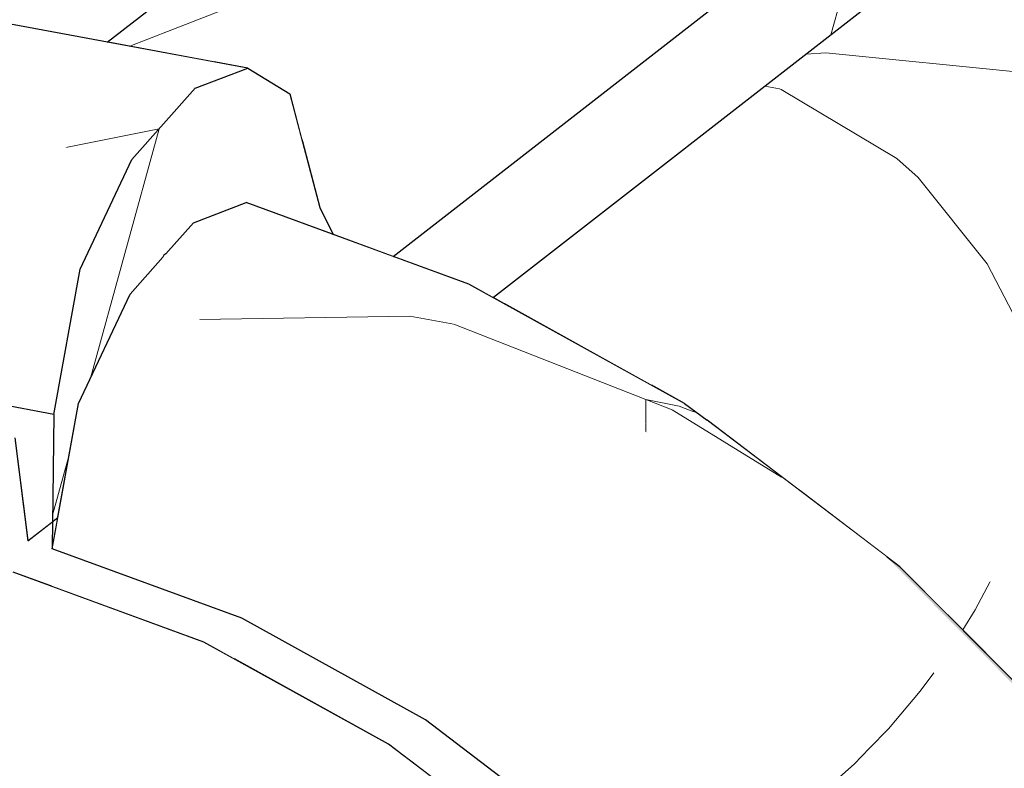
# Model space of a CAD drawing. Header units: millimetres. Extents: x -36478 to 31050, y -14811 to 11827.
# Tile 100 of 217: x -18110 to -18019, y 8001 to 8070. Entities that reach past the tile are written whole.
import ezdxf

# ---------------------------------------------------------------- set-up
doc = ezdxf.new("R2010")
doc.units = ezdxf.units.MM
doc.header["$MEASUREMENT"] = 0
doc.linetypes.add('Wipeout_Contour', pattern=[1000, 0, -1000])
doc.layers.add('Nové_Konstrukce - krov', color=7, linetype='Continuous')
doc.layers.add('Nové_Výplně - Povrchové', color=7, linetype='Continuous')

# ---------------------------------------------------------------- blocks, each defined once
blk = doc.blocks.new('*X4813')
at = {"layer": 'Nové_Výplně - Povrchové', "color": 21, "linetype": 'Continuous', "lineweight": 20, "true_color": 0xffaaaa}
for p, q in [((-17969.985, 8057.496), (-17969.985, 8034.379)), ((-18013.409, 8023.722), (-17994.002, 8023.722)), ((-17994.002, 8023.722), (-17983.687, 8023.722)), ((-18018.02, 8020.135), (-18018.02, 8008.539)), ((-18020.585, 8018.14), (-18021.965, 8015.518)), ((-18021.965, 8015.518), (-18023.121, 8013.663))]:
    blk.add_line(p, q, dxfattribs=at)
blk = doc.blocks.new('výplň_2406_1', base_point=(0, 0))
at = {"color": 254, "linetype": 'Wipeout_Contour', "lineweight": 0, "ltscale": 98430.142278}
blk.add_wipeout([(-17897.468, 8113.898), (-18024.527, 8015.075), (-18012.837, 8003.333), (-18011.749, 8001.896), (-17884.498, 8100.869)], dxfattribs=at).dxf.layer = 'Nové_Výplně - Povrchové'
at = {"layer": 'Nové_Výplně - Povrchové', "color": 21, "linetype": 'Continuous', "lineweight": 20, "true_color": 0xffaaaa}
blk.add_blockref('*X4813', (0, 0), dxfattribs=at)
blk = doc.blocks.new('*X4815')
at = {"layer": 'Nové_Výplně - Povrchové', "color": 21, "linetype": 'Continuous', "lineweight": 20, "true_color": 0xffaaaa}
for p, q in [((-17983.783, 8089.357), (-17968.002, 8084.719)), ((-17967.502, 8084.572), (-17964.686, 8083.744)), ((-18015.068, 8065.024), (-17995.972, 8059.411)), ((-18020.862, 8047.563), (-18027.242, 8055.555)), ((-18018.089, 8042.209), (-18020.862, 8047.563))]:
    blk.add_line(p, q, dxfattribs=at)
blk = doc.blocks.new('výplň_2407_1', base_point=(0, 0))
at = {"color": 254, "linetype": 'Wipeout_Contour', "lineweight": 0, "ltscale": 118366.950906}
blk.add_wipeout([(-17927.24, 8133.335), (-18051.968, 8036.324), (-18048.886, 8034.62), (-18046.806, 8033.078), (-18038.217, 8026.554), (-17911.861, 8124.83)], dxfattribs=at).dxf.layer = 'Nové_Výplně - Povrchové'
at = {"layer": 'Nové_Výplně - Povrchové', "color": 21, "linetype": 'Continuous', "lineweight": 20, "true_color": 0xffaaaa}
blk.add_blockref('*X4815', (0, 0), dxfattribs=at)
blk = doc.blocks.new('výplň_2408_1', base_point=(0, 0))
at = {"color": 254, "linetype": 'Wipeout_Contour', "lineweight": 0, "ltscale": 98520.43679}
blk.add_wipeout([(-17911.861, 8124.83), (-18038.217, 8026.554), (-18028.939, 8019.507), (-18024.527, 8015.075), (-17897.468, 8113.898)], dxfattribs=at).dxf.layer = 'Nové_Výplně - Povrchové'
blk = doc.blocks.new('*X4819')
at = {"layer": 'Nové_Výplně - Povrchové', "color": 21, "linetype": 'Continuous', "lineweight": 20, "true_color": 0xffaaaa}
for p, q in [((-18097.584, 8060.037), (-18103.94, 8036.97)), ((-18105.935, 8029.731), (-18107.441, 8024.267))]:
    blk.add_line(p, q, dxfattribs=at)
blk = doc.blocks.new('výplň_2409_1', base_point=(0, 0))
at = {"color": 254, "linetype": 'Wipeout_Contour', "lineweight": 0, "ltscale": 336688.752097}
blk.add_wipeout([(-18107.448, 8023.683), (-18106.956, 8024.066), (-18105.056, 8034.611), (-18100.26, 8044.753), (-18097.231, 8048.158), (-18097.147, 8048.356), (-18096.938, 8048.487), (-18094.381, 8051.361), (-18089.517, 8053.226), (-18081.453, 8050.275), (-18082.687, 8052.775), (-18085.478, 8063.305), (-18089.364, 8065.673), (-18094.228, 8063.809), (-18100.108, 8057.201), (-18104.903, 8047.059), (-18107.326, 8033.611)], dxfattribs=at).dxf.layer = 'Nové_Výplně - Povrchové'
at = {"layer": 'Nové_Výplně - Povrchové', "color": 21, "linetype": 'Continuous', "lineweight": 20, "true_color": 0xffaaaa}
blk.add_blockref('*X4819', (0, 0), dxfattribs=at)
blk = doc.blocks.new('*X4821')
at = {"layer": 'Nové_Výplně - Povrchové', "color": 21, "linetype": 'Continuous', "lineweight": 20, "true_color": 0xffaaaa}
for p, q in [((-17975.175, 8126.562), (-17970.879, 8123.758)), ((-17970.879, 8123.758), (-17965.316, 8123.203)), ((-18000.179, 8107.115), (-18004.046, 8093.08)), ((-18031.464, 8082.782), (-18032.711, 8078.257)), ((-18032.849, 8077.757), (-18035.332, 8068.747))]:
    blk.add_line(p, q, dxfattribs=at)
blk = doc.blocks.new('výplň_2410_1', base_point=(0, 0))
at = {"color": 254, "linetype": 'Wipeout_Contour', "lineweight": 0, "ltscale": 295786.275469}
blk.add_wipeout([(-18075.881, 8048.236), (-18068.865, 8045.668), (-18066.609, 8044.42), (-17940.355, 8142.617), (-17939.275, 8152.789), (-17935.879, 8156.821), (-17932.765, 8157.704), (-17929.18, 8156.392), (-17929.138, 8159.873), (-17928.615, 8162.776), (-17931.402, 8160.607), (-17932.612, 8170.152), (-17935.727, 8169.269), (-17939.123, 8165.237), (-17940.354, 8153.645)], dxfattribs=at).dxf.layer = 'Nové_Výplně - Povrchové'
at = {"layer": 'Nové_Výplně - Povrchové', "color": 21, "linetype": 'Continuous', "lineweight": 20, "true_color": 0xffaaaa}
blk.add_blockref('*X4821', (0, 0), dxfattribs=at)
blk = doc.blocks.new('*X4853')
at = {"layer": 'Nové_Výplně - Povrchové', "color": 21, "linetype": 'Continuous', "lineweight": 20, "true_color": 0xffaaaa}
for p, q in [((-18006.347, 8091.291), (-18004.503, 8091.422)), ((-18037.632, 8066.958), (-18035.789, 8067.089)), ((-18040.081, 8063.751), (-18041.45, 8063.988))]:
    blk.add_line(p, q, dxfattribs=at)
blk = doc.blocks.new('výplň_2426_1', base_point=(0, 0))
at = {"color": 254, "linetype": 'Wipeout_Contour', "lineweight": 0, "ltscale": 78959.158373}
blk.add_wipeout([(-18066.609, 8044.42), (-18065.63, 8043.879), (-17943.136, 8139.152), (-17944.489, 8139.402)], dxfattribs=at).dxf.layer = 'Nové_Výplně - Povrchové'
at = {"layer": 'Nové_Výplně - Povrchové', "color": 21, "linetype": 'Continuous', "lineweight": 20, "true_color": 0xffaaaa}
blk.add_blockref('*X4853', (0, 0), dxfattribs=at)
blk = doc.blocks.new('*X4869')
at = {"layer": 'Nové_Výplně - Povrchové', "color": 21, "linetype": 'Continuous', "lineweight": 20, "true_color": 0xffaaaa}
blk.add_line((-18100.273, 8067.696), (-18081.01, 8075.25), dxfattribs=at)
blk = doc.blocks.new('výplň_2434_1', base_point=(0, 0))
at = {"color": 254, "linetype": 'Wipeout_Contour', "lineweight": 0, "ltscale": 79124.98774}
blk.add_wipeout([(-17995.034, 8151.6), (-18102.403, 8068.091), (-18092.561, 8066.266), (-17978.547, 8154.943)], dxfattribs=at).dxf.layer = 'Nové_Výplně - Povrchové'
at = {"layer": 'Nové_Výplně - Povrchové', "color": 21, "linetype": 'Continuous', "lineweight": 20, "true_color": 0xffaaaa}
blk.add_blockref('*X4869', (0, 0), dxfattribs=at)
blk = doc.blocks.new('výplň_2435_1', base_point=(0, 0))
at = {"color": 254, "linetype": 'Wipeout_Contour', "lineweight": 0, "ltscale": 118681.639828}
blk.add_wipeout([(-17978.547, 8154.943), (-18092.561, 8066.266), (-18089.364, 8065.673), (-18085.478, 8063.305), (-18084.344, 8059.025), (-17961.02, 8154.943)], dxfattribs=at).dxf.layer = 'Nové_Výplně - Povrchové'
blk = doc.blocks.new('výplň_2436_1', base_point=(0, 0))
at = {"color": 254, "linetype": 'Wipeout_Contour', "lineweight": 0, "ltscale": 118604.909546}
blk.add_wipeout([(-18084.344, 8059.025), (-18082.687, 8052.775), (-18081.453, 8050.275), (-18075.881, 8048.236), (-17942.984, 8151.6), (-17961.02, 8154.943)], dxfattribs=at).dxf.layer = 'Nové_Výplně - Povrchové'
blk = doc.blocks.new('*X4877')
at = {"layer": 'Nové_Výplně - Povrchové', "color": 21, "linetype": 'Continuous', "lineweight": 20, "true_color": 0xffaaaa}
for p, q in [((-18004.503, 8091.422), (-17983.783, 8089.357)), ((-18035.789, 8067.089), (-18015.068, 8065.024)), ((-18039.934, 8063.692), (-18040.081, 8063.751)), ((-18029.217, 8057.303), (-18039.934, 8063.692)), ((-18027.242, 8055.555), (-18029.217, 8057.303))]:
    blk.add_line(p, q, dxfattribs=at)
blk = doc.blocks.new('výplň_2438_1', base_point=(0, 0))
at = {"color": 254, "linetype": 'Wipeout_Contour', "lineweight": 0, "ltscale": 78924.269393}
blk.add_wipeout([(-17943.136, 8139.152), (-18065.63, 8043.879), (-18051.968, 8036.324), (-17927.24, 8133.335)], dxfattribs=at).dxf.layer = 'Nové_Výplně - Povrchové'
at = {"layer": 'Nové_Výplně - Povrchové', "color": 21, "linetype": 'Continuous', "lineweight": 20, "true_color": 0xffaaaa}
blk.add_blockref('*X4877', (0, 0), dxfattribs=at)
blk = doc.blocks.new('*X4893')
at = {"layer": 'Nové_Výplně - Povrchové', "linetype": 'Continuous', "lineweight": 20, "true_color": 0xffaaaa}
blk.add_hatch(color=21, dxfattribs=at).paths.add_polyline_path([(-18028.939, 8019.507), (-18030.187, 8020.417), (-18013.337, 8003.49), (-18012.837, 8003.333)])
blk = doc.blocks.new('výplň_2446_1', base_point=(0, 0))
at = {"color": 254, "linetype": 'Wipeout_Contour', "lineweight": 0, "ltscale": 78887.820407}
blk.add_wipeout([(-18028.939, 8019.507), (-18030.187, 8020.417), (-18013.337, 8003.49), (-18012.837, 8003.333)], dxfattribs=at).dxf.layer = 'Nové_Výplně - Povrchové'
at = {"layer": 'Nové_Výplně - Povrchové', "color": 21, "linetype": 'Continuous', "lineweight": 20, "true_color": 0xffaaaa}
blk.add_blockref('*X4893', (0, 0), dxfattribs=at)
blk = doc.blocks.new('*X4897')
at = {"layer": 'Nové_Výplně - Povrchové', "linetype": 'Continuous', "lineweight": 20, "true_color": 0xffaaaa}
blk.add_hatch(color=21, dxfattribs=at).paths.add_polyline_path([(-18028.939, 8019.507), (-18046.806, 8033.078), (-18048.886, 8034.62), (-18030.187, 8020.417)])
blk = doc.blocks.new('výplň_2448_1', base_point=(0, 0))
at = {"color": 254, "linetype": 'Wipeout_Contour', "lineweight": 0, "ltscale": 78976.076473}
blk.add_wipeout([(-18028.939, 8019.507), (-18046.806, 8033.078), (-18048.886, 8034.62), (-18030.187, 8020.417)], dxfattribs=at).dxf.layer = 'Nové_Výplně - Povrchové'
at = {"layer": 'Nové_Výplně - Povrchové', "color": 21, "linetype": 'Continuous', "lineweight": 20, "true_color": 0xffaaaa}
blk.add_blockref('*X4897', (0, 0), dxfattribs=at)
blk = doc.blocks.new('*X4901')
at = {"layer": 'Nové_Výplně - Povrchové', "color": 21, "linetype": 'Continuous', "lineweight": 20, "true_color": 0xffaaaa}
for p, q in [((-18049.392, 8034.362), (-18048.294, 8033.946)), ((-18050.039, 8034.031), (-18039.9, 8027.795)), ((-18048.294, 8033.946), (-18047.773, 8033.775)), ((-18052.467, 8032.789), (-18052.467, 8031.976))]:
    blk.add_line(p, q, dxfattribs=at)
blk = doc.blocks.new('výplň_2450_1', base_point=(0, 0))
at = {"color": 254, "linetype": 'Wipeout_Contour', "lineweight": 0, "ltscale": 78985.707377}
blk.add_wipeout([(-18030.187, 8020.417), (-18048.886, 8034.62), (-18053.107, 8032.461), (-18034.112, 8018.034)], dxfattribs=at).dxf.layer = 'Nové_Výplně - Povrchové'
at = {"layer": 'Nové_Výplně - Povrchové', "color": 21, "linetype": 'Continuous', "lineweight": 20, "true_color": 0xffaaaa}
blk.add_blockref('*X4901', (0, 0), dxfattribs=at)
blk = doc.blocks.new('výplň_2451_1', base_point=(0, 0))
at = {"color": 254, "linetype": 'Wipeout_Contour', "lineweight": 0, "ltscale": 78894.733092}
blk.add_wipeout([(-18013.337, 8003.49), (-18030.187, 8020.417), (-18034.112, 8018.034), (-18016.996, 8000.839)], dxfattribs=at).dxf.layer = 'Nové_Výplně - Povrchové'
blk = doc.blocks.new('výplň_2470_1', base_point=(0, 0))
at = {"color": 254, "linetype": 'Wipeout_Contour', "lineweight": 0, "ltscale": 118891.944907}
blk.add_wipeout([(-18127.04, 8037.266), (-18126.596, 8034.342), (-18110.954, 8031.443), (-18110.031, 8024.162), (-18107.448, 8023.683), (-18107.326, 8033.611)], dxfattribs=at).dxf.layer = 'Nové_Výplně - Povrchové'
blk = doc.blocks.new('výplň_2473_1', base_point=(0, 0))
at = {"color": 254, "linetype": 'Wipeout_Contour', "lineweight": 0, "ltscale": 79285.137575}
blk.add_wipeout([(-18127.04, 8037.266), (-18107.326, 8033.611), (-18104.903, 8047.059), (-18126.591, 8051.079)], dxfattribs=at).dxf.layer = 'Nové_Výplně - Povrchové'
blk = doc.blocks.new('výplň_2474_1', base_point=(0, 0))
at = {"color": 254, "linetype": 'Wipeout_Contour', "lineweight": 0, "ltscale": 59418.092665}
blk.add_wipeout([(-18097.147, 8048.356), (-18097.231, 8048.158), (-18096.938, 8048.487)], dxfattribs=at).dxf.layer = 'Nové_Výplně - Povrchové'
blk = doc.blocks.new('výplň_2477_1', base_point=(0, 0))
at = {"color": 254, "linetype": 'Wipeout_Contour', "lineweight": 0, "ltscale": 79277.059017}
blk.add_wipeout([(-18112.166, 8069.9), (-18117.357, 8068.097), (-18094.228, 8063.809), (-18089.364, 8065.673)], dxfattribs=at).dxf.layer = 'Nové_Výplně - Povrchové'
blk = doc.blocks.new('výplň_2484_1', base_point=(0, 0))
at = {"color": 254, "linetype": 'Wipeout_Contour', "lineweight": 0, "ltscale": 98777.03008}
blk.add_wipeout([(-18072.909, 8005.333), (-18074.416, 8001.62), (-18060.308, 7990.904), (-18059.287, 7989.879), (-18057, 7993.249)], dxfattribs=at).dxf.layer = 'Nové_Výplně - Povrchové'
blk = doc.blocks.new('*X4971')
at = {"layer": 'Nové_Výplně - Povrchové', "color": 21, "linetype": 'Continuous', "lineweight": 20, "true_color": 0xffaaaa}
blk.add_line((-18040.622, 7995.233), (-18052.489, 7988.717), dxfattribs=at)
blk = doc.blocks.new('výplň_2485_1', base_point=(0, 0))
at = {"color": 254, "linetype": 'Wipeout_Contour', "lineweight": 0, "ltscale": 78941.827971}
blk.add_wipeout([(-18042.664, 7978.848), (-18032.977, 7987.553), (-18048.92, 8003.569), (-18057, 7993.249)], dxfattribs=at).dxf.layer = 'Nové_Výplně - Povrchové'
at = {"layer": 'Nové_Výplně - Povrchové', "color": 21, "linetype": 'Continuous', "lineweight": 20, "true_color": 0xffaaaa}
blk.add_blockref('*X4971', (0, 0), dxfattribs=at)
blk = doc.blocks.new('*X4973')
at = {"layer": 'Nové_Výplně - Povrchové', "color": 21, "linetype": 'Continuous', "lineweight": 20, "true_color": 0xffaaaa}
for p, q in [((-18025.804, 8009.687), (-18027.054, 8007.971)), ((-18027.054, 8007.971), (-18029.995, 8004.493)), ((-18029.995, 8004.493), (-18031.751, 8002.697)), ((-18018.02, 8001.868), (-18018.02, 8000.013))]:
    blk.add_line(p, q, dxfattribs=at)
blk = doc.blocks.new('výplň_2486_1', base_point=(0, 0))
at = {"color": 254, "linetype": 'Wipeout_Contour', "lineweight": 0, "ltscale": 78907.609196}
blk.add_wipeout([(-18024.154, 7995.066), (-18016.996, 8000.839), (-18034.112, 8018.034), (-18040.988, 8011.976)], dxfattribs=at).dxf.layer = 'Nové_Výplně - Povrchové'
at = {"layer": 'Nové_Výplně - Povrchové', "color": 21, "linetype": 'Continuous', "lineweight": 20, "true_color": 0xffaaaa}
blk.add_blockref('*X4973', (0, 0), dxfattribs=at)
blk = doc.blocks.new('*X4975')
at = {"layer": 'Nové_Výplně - Povrchové', "color": 21, "linetype": 'Continuous', "lineweight": 20, "true_color": 0xffaaaa}
for p, q in [((-18031.751, 8002.697), (-18033.179, 8001.237)), ((-18033.179, 8001.237), (-18036.591, 7998.22)), ((-18036.591, 7998.22), (-18040.213, 7995.458)), ((-18040.213, 7995.458), (-18040.622, 7995.233))]:
    blk.add_line(p, q, dxfattribs=at)
blk = doc.blocks.new('výplň_2487_1', base_point=(0, 0))
at = {"color": 254, "linetype": 'Wipeout_Contour', "lineweight": 0, "ltscale": 78924.46368}
blk.add_wipeout([(-18032.977, 7987.553), (-18024.154, 7995.066), (-18040.988, 8011.976), (-18048.92, 8003.569)], dxfattribs=at).dxf.layer = 'Nové_Výplně - Povrchové'
at = {"layer": 'Nové_Výplně - Povrchové', "color": 21, "linetype": 'Continuous', "lineweight": 20, "true_color": 0xffaaaa}
blk.add_blockref('*X4975', (0, 0), dxfattribs=at)
blk = doc.blocks.new('výplň_2488_1', base_point=(0, 0))
at = {"color": 254, "linetype": 'Wipeout_Contour', "lineweight": 0, "ltscale": 79022.888238}
blk.add_wipeout([(-18066.612, 8017.007), (-18072.909, 8005.333), (-18057, 7993.249), (-18048.92, 8003.569)], dxfattribs=at).dxf.layer = 'Nové_Výplně - Povrchové'
blk = doc.blocks.new('výplň_2489_1', base_point=(0, 0))
at = {"color": 254, "linetype": 'Wipeout_Contour', "lineweight": 0, "ltscale": 98966.897394}
blk.add_wipeout([(-18107.479, 8021.163), (-18107.521, 8017.683), (-18093.424, 8012.524), (-18090.631, 8010.98), (-18089.908, 8014.733)], dxfattribs=at).dxf.layer = 'Nové_Výplně - Povrchové'
blk = doc.blocks.new('výplň_2490_1', base_point=(0, 0))
at = {"color": 254, "linetype": 'Wipeout_Contour', "lineweight": 0, "ltscale": 98872.606622}
blk.add_wipeout([(-18089.908, 8014.733), (-18090.631, 8010.98), (-18076.318, 8003.065), (-18074.416, 8001.62), (-18072.909, 8005.333)], dxfattribs=at).dxf.layer = 'Nové_Výplně - Povrchové'
blk = doc.blocks.new('*X4983')
at = {"layer": 'Nové_Výplně - Povrchové', "color": 21, "linetype": 'Continuous', "lineweight": 20, "true_color": 0xffaaaa}
blk.add_line((-18074.33, 8042.718), (-18070.283, 8041.959), dxfattribs=at)
blk = doc.blocks.new('výplň_2491_1', base_point=(0, 0))
at = {"color": 254, "linetype": 'Wipeout_Contour', "lineweight": 0, "ltscale": 79090.40922}
blk.add_wipeout([(-18059.669, 8026.165), (-18053.107, 8032.461), (-18073.402, 8043.684), (-18079.628, 8037.203)], dxfattribs=at).dxf.layer = 'Nové_Výplně - Povrchové'
at = {"layer": 'Nové_Výplně - Povrchové', "color": 21, "linetype": 'Continuous', "lineweight": 20, "true_color": 0xffaaaa}
blk.add_blockref('*X4983', (0, 0), dxfattribs=at)
blk = doc.blocks.new('výplň_2492_1', base_point=(0, 0))
at = {"color": 254, "linetype": 'Wipeout_Contour', "lineweight": 0, "ltscale": 78998.531191}
blk.add_wipeout([(-18040.988, 8011.976), (-18034.112, 8018.034), (-18053.107, 8032.461), (-18059.669, 8026.165)], dxfattribs=at).dxf.layer = 'Nové_Výplně - Povrchové'
blk = doc.blocks.new('výplň_2493_1', base_point=(0, 0))
at = {"color": 254, "linetype": 'Wipeout_Contour', "lineweight": 0, "ltscale": 79104.81371}
blk.add_wipeout([(-18072.909, 8005.333), (-18066.612, 8017.007), (-18085.516, 8027.46), (-18089.908, 8014.733)], dxfattribs=at).dxf.layer = 'Nové_Výplně - Povrchové'
blk = doc.blocks.new('výplň_2494_1', base_point=(0, 0))
at = {"color": 254, "linetype": 'Wipeout_Contour', "lineweight": 0, "ltscale": 79012.228561}
blk.add_wipeout([(-18048.92, 8003.569), (-18040.988, 8011.976), (-18059.669, 8026.165), (-18066.612, 8017.007)], dxfattribs=at).dxf.layer = 'Nové_Výplně - Povrchové'
blk = doc.blocks.new('výplň_2495_1', base_point=(0, 0))
at = {"color": 254, "linetype": 'Wipeout_Contour', "lineweight": 0, "ltscale": 79185.108942}
blk.add_wipeout([(-18105.056, 8034.611), (-18107.479, 8021.163), (-18089.908, 8014.733), (-18085.516, 8027.46)], dxfattribs=at).dxf.layer = 'Nové_Výplně - Povrchové'
blk = doc.blocks.new('výplň_2496_1', base_point=(0, 0))
at = {"color": 254, "linetype": 'Wipeout_Contour', "lineweight": 0, "ltscale": 79100.92292}
blk.add_wipeout([(-18066.612, 8017.007), (-18059.669, 8026.165), (-18079.628, 8037.203), (-18085.516, 8027.46)], dxfattribs=at).dxf.layer = 'Nové_Výplně - Povrchové'
blk = doc.blocks.new('*X4995')
at = {"layer": 'Nové_Výplně - Povrchové', "color": 21, "linetype": 'Continuous', "lineweight": 20, "true_color": 0xffaaaa}
for p, q in [((-18070.283, 8041.959), (-18050.039, 8034.031)), ((-18052.467, 8034.982), (-18049.392, 8034.362)), ((-18052.467, 8034.982), (-18052.467, 8032.789))]:
    blk.add_line(p, q, dxfattribs=at)
blk = doc.blocks.new('výplň_2497_1', base_point=(0, 0))
at = {"color": 254, "linetype": 'Wipeout_Contour', "lineweight": 0, "ltscale": 79077.633665}
blk.add_wipeout([(-18048.886, 8034.62), (-18068.865, 8045.668), (-18073.402, 8043.684), (-18053.107, 8032.461)], dxfattribs=at).dxf.layer = 'Nové_Výplně - Povrchové'
at = {"layer": 'Nové_Výplně - Povrchové', "color": 21, "linetype": 'Continuous', "lineweight": 20, "true_color": 0xffaaaa}
blk.add_blockref('*X4995', (0, 0), dxfattribs=at)
blk = doc.blocks.new('výplň_2498_1', base_point=(0, 0))
at = {"color": 254, "linetype": 'Wipeout_Contour', "lineweight": 0, "ltscale": 79167.711214}
blk.add_wipeout([(-18089.517, 8053.226), (-18094.381, 8051.361), (-18073.402, 8043.684), (-18068.865, 8045.668)], dxfattribs=at).dxf.layer = 'Nové_Výplně - Povrchové'
blk = doc.blocks.new('*X4999')
at = {"layer": 'Nové_Výplně - Povrchové', "color": 21, "linetype": 'Continuous', "lineweight": 20, "true_color": 0xffaaaa}
blk.add_line((-18093.82, 8042.396), (-18074.33, 8042.718), dxfattribs=at)
blk = doc.blocks.new('výplň_2499_1', base_point=(0, 0))
at = {"color": 254, "linetype": 'Wipeout_Contour', "lineweight": 0, "ltscale": 118792.095219}
blk.add_wipeout([(-18094.381, 8051.361), (-18096.938, 8048.487), (-18097.231, 8048.158), (-18100.26, 8044.753), (-18079.628, 8037.203), (-18073.402, 8043.684)], dxfattribs=at).dxf.layer = 'Nové_Výplně - Povrchové'
at = {"layer": 'Nové_Výplně - Povrchové', "color": 21, "linetype": 'Continuous', "lineweight": 20, "true_color": 0xffaaaa}
blk.add_blockref('*X4999', (0, 0), dxfattribs=at)
blk = doc.blocks.new('*X5001')
at = {"layer": 'Nové_Výplně - Povrchové', "color": 21, "linetype": 'Continuous', "lineweight": 20, "true_color": 0xffaaaa}
blk.add_line((-18106.215, 8058.333), (-18097.584, 8060.037), dxfattribs=at)
blk = doc.blocks.new('výplň_2500_1', base_point=(0, 0))
at = {"color": 254, "linetype": 'Wipeout_Contour', "lineweight": 0, "ltscale": 79289.745315}
blk.add_wipeout([(-18117.357, 8068.097), (-18122.889, 8061.424), (-18100.108, 8057.201), (-18094.228, 8063.809)], dxfattribs=at).dxf.layer = 'Nové_Výplně - Povrchové'
at = {"layer": 'Nové_Výplně - Povrchové', "color": 21, "linetype": 'Continuous', "lineweight": 20, "true_color": 0xffaaaa}
blk.add_blockref('*X5001', (0, 0), dxfattribs=at)
blk = doc.blocks.new('výplň_2501_1', base_point=(0, 0))
at = {"color": 254, "linetype": 'Wipeout_Contour', "lineweight": 0, "ltscale": 79294.179096}
blk.add_wipeout([(-18126.591, 8051.079), (-18104.903, 8047.059), (-18100.108, 8057.201), (-18122.889, 8061.424)], dxfattribs=at).dxf.layer = 'Nové_Výplně - Povrchové'
blk = doc.blocks.new('výplň_2502_1', base_point=(0, 0))
at = {"color": 254, "linetype": 'Wipeout_Contour', "lineweight": 0, "ltscale": 79187.844908}
blk.add_wipeout([(-18100.26, 8044.753), (-18105.056, 8034.611), (-18085.516, 8027.46), (-18079.628, 8037.203)], dxfattribs=at).dxf.layer = 'Nové_Výplně - Povrchové'
blk = doc.blocks.new('výplň_3007_1', base_point=(0, 0))
at = {"color": 254, "linetype": 'Wipeout_Contour', "lineweight": 0, "ltscale": 59420.293293}
blk.add_wipeout([(-18110.031, 8024.162), (-18109.744, 8021.898), (-18107.448, 8023.683)], dxfattribs=at).dxf.layer = 'Nové_Výplně - Povrchové'
blk = doc.blocks.new('výplň_3021_1', base_point=(0, 0))
at = {"color": 254, "linetype": 'Wipeout_Contour', "lineweight": 0, "ltscale": 297379.601015}
blk.add_wipeout([(-18254.222, 7909.526), (-18247.206, 7906.959), (-18244.95, 7905.711), (-18118.697, 8003.908), (-18117.616, 8014.079), (-18114.22, 8018.112), (-18111.106, 8018.995), (-18107.521, 8017.683), (-18107.479, 8021.163), (-18106.956, 8024.066), (-18109.744, 8021.898), (-18110.954, 8031.443), (-18114.068, 8030.56), (-18117.464, 8026.527), (-18118.695, 8014.936)], dxfattribs=at).dxf.layer = 'Nové_Výplně - Povrchové'
blk = doc.blocks.new('*X6055')
at = {"layer": 'Nové_Výplně - Povrchové', "color": 21, "linetype": 'Continuous', "lineweight": 20, "true_color": 0xffaaaa}
for p, q in [((-18063.539, 7990.265), (-18065.998, 7988.915)), ((-18065.998, 7988.915), (-18069.388, 7987.955))]:
    blk.add_line(p, q, dxfattribs=at)
blk = doc.blocks.new('výplň_3027_1', base_point=(0, 0))
at = {"color": 254, "linetype": 'Wipeout_Contour', "lineweight": 0, "ltscale": 79047.095425}
blk.add_wipeout([(-18082.779, 7998.127), (-18066.746, 7985.949), (-18062.669, 7989.605), (-18078.916, 8001.946)], dxfattribs=at).dxf.layer = 'Nové_Výplně - Povrchové'
at = {"layer": 'Nové_Výplně - Povrchové', "color": 21, "linetype": 'Continuous', "lineweight": 20, "true_color": 0xffaaaa}
blk.add_blockref('*X6055', (0, 0), dxfattribs=at)
blk = doc.blocks.new('výplň_3028_1', base_point=(0, 0))
at = {"color": 254, "linetype": 'Wipeout_Contour', "lineweight": 0, "ltscale": 79198.910235}
blk.add_wipeout([(-18118.847, 8002.488), (-18121.478, 8000.442), (-18105.581, 7994.625), (-18102.951, 7996.671)], dxfattribs=at).dxf.layer = 'Nové_Výplně - Povrchové'
blk = doc.blocks.new('výplň_3030_1', base_point=(0, 0))
at = {"color": 254, "linetype": 'Wipeout_Contour', "lineweight": 0, "ltscale": 79039.333121}
blk.add_wipeout([(-18060.308, 7990.904), (-18076.318, 8003.065), (-18078.916, 8001.946), (-18062.669, 7989.605)], dxfattribs=at).dxf.layer = 'Nové_Výplně - Povrchové'
blk = doc.blocks.new('výplň_3031_1', base_point=(0, 0))
at = {"color": 254, "linetype": 'Wipeout_Contour', "lineweight": 0, "ltscale": 79195.061435}
blk.add_wipeout([(-18111.106, 8018.995), (-18114.22, 8018.112), (-18096.276, 8011.545), (-18093.424, 8012.524)], dxfattribs=at).dxf.layer = 'Nové_Výplně - Povrchové'
blk = doc.blocks.new('výplň_3032_1', base_point=(0, 0))
at = {"color": 254, "linetype": 'Wipeout_Contour', "lineweight": 0, "ltscale": 79128.140339}
blk.add_wipeout([(-18102.951, 7996.671), (-18087.572, 7988.166), (-18082.779, 7998.127), (-18099.909, 8007.599)], dxfattribs=at).dxf.layer = 'Nové_Výplně - Povrchové'
blk = doc.blocks.new('výplň_3033_1', base_point=(0, 0))
at = {"color": 254, "linetype": 'Wipeout_Contour', "lineweight": 0, "ltscale": 79125.792554}
blk.add_wipeout([(-18082.779, 7998.127), (-18078.916, 8001.946), (-18096.276, 8011.545), (-18099.909, 8007.599)], dxfattribs=at).dxf.layer = 'Nové_Výplně - Povrchové'
blk = doc.blocks.new('výplň_3034_1', base_point=(0, 0))
at = {"color": 254, "linetype": 'Wipeout_Contour', "lineweight": 0, "ltscale": 79117.976649}
blk.add_wipeout([(-18078.916, 8001.946), (-18076.318, 8003.065), (-18093.424, 8012.524), (-18096.276, 8011.545)], dxfattribs=at).dxf.layer = 'Nové_Výplně - Povrchové'
blk = doc.blocks.new('výplň_3035_1', base_point=(0, 0))
at = {"color": 254, "linetype": 'Wipeout_Contour', "lineweight": 0, "ltscale": 99008.180654}
blk.add_wipeout([(-18118.697, 8003.908), (-18118.847, 8002.488), (-18102.951, 7996.671), (-18099.909, 8007.599), (-18117.616, 8014.079)], dxfattribs=at).dxf.layer = 'Nové_Výplně - Povrchové'
blk = doc.blocks.new('výplň_3036_1', base_point=(0, 0))
at = {"color": 254, "linetype": 'Wipeout_Contour', "lineweight": 0, "ltscale": 79202.932363}
blk.add_wipeout([(-18114.22, 8018.112), (-18117.616, 8014.079), (-18099.909, 8007.599), (-18096.276, 8011.545)], dxfattribs=at).dxf.layer = 'Nové_Výplně - Povrchové'

msp = doc.modelspace()

# ---------------------------------------------------------------- block references
at = {"layer": 'Nové_Výplně - Povrchové', "color": 21, "linetype": 'Continuous', "lineweight": 20, "true_color": 0xffaaaa}
for name in ['výplň_2406_1', 'výplň_2409_1', 'výplň_2489_1', 'výplň_2484_1']:
    msp.add_blockref(name, (0, 0), dxfattribs=at)

# ---------------------------------------------------------------- next in the draw order: block references
for name in ['výplň_2407_1', 'výplň_2474_1', 'výplň_2470_1']:
    msp.add_blockref(name, (0, 0), dxfattribs=at)

# ---------------------------------------------------------------- next in the draw order: block references
for name in ['výplň_2408_1', 'výplň_2473_1']:
    msp.add_blockref(name, (0, 0), dxfattribs=at)

# ---------------------------------------------------------------- next in the draw order: block references
for name in ['výplň_2410_1', 'výplň_2446_1']:
    msp.add_blockref(name, (0, 0), dxfattribs=at)

# ---------------------------------------------------------------- next in the draw order: block references
for name in ['výplň_2426_1', 'výplň_2448_1']:
    msp.add_blockref(name, (0, 0), dxfattribs=at)

# ---------------------------------------------------------------- next in the draw order: block references
for name in ['výplň_2434_1', 'výplň_2450_1']:
    msp.add_blockref(name, (0, 0), dxfattribs=at)

# ---------------------------------------------------------------- next in the draw order: block references
for name in ['výplň_2435_1', 'výplň_2451_1']:
    msp.add_blockref(name, (0, 0), dxfattribs=at)

# ---------------------------------------------------------------- next in the draw order: block references
for name in ['výplň_2436_1', 'výplň_2477_1', 'výplň_2485_1']:
    msp.add_blockref(name, (0, 0), dxfattribs=at)

# ---------------------------------------------------------------- next in the draw order: linework, layer by layer
at = {"layer": 'Nové_Konstrukce - krov', "color": 1, "linetype": 'Continuous', "lineweight": 25}
msp.add_line((-18089.364, 8065.673), (-18085.478, 8063.305), dxfattribs=at)

# ---------------------------------------------------------------- next in the draw order: block references
at = {"layer": 'Nové_Výplně - Povrchové', "color": 21, "linetype": 'Continuous', "lineweight": 20, "true_color": 0xffaaaa}
for name in ['výplň_2438_1', 'výplň_2500_1', 'výplň_2486_1']:
    msp.add_blockref(name, (0, 0), dxfattribs=at)

# ---------------------------------------------------------------- next in the draw order: linework, layer by layer
at = {"layer": 'Nové_Konstrukce - krov', "color": 1, "linetype": 'Continuous', "lineweight": 25}
for p, q in [((-18102.403, 8068.091), (-17995.034, 8151.6)), ((-18089.364, 8065.673), (-18112.166, 8069.9)), ((-18094.228, 8063.809), (-18089.364, 8065.673))]:
    msp.add_line(p, q, dxfattribs=at)

# ---------------------------------------------------------------- next in the draw order: block references
at = {"layer": 'Nové_Výplně - Povrchové', "color": 21, "linetype": 'Continuous', "lineweight": 20, "true_color": 0xffaaaa}
for name in ['výplň_2491_1', 'výplň_2487_1']:
    msp.add_blockref(name, (0, 0), dxfattribs=at)

# ---------------------------------------------------------------- next in the draw order: linework, layer by layer
at = {"layer": 'Nové_Konstrukce - krov', "color": 1, "linetype": 'Continuous', "lineweight": 25}
msp.add_line((-18012.837, 8003.333), (-18028.939, 8019.507), dxfattribs=at)

# ---------------------------------------------------------------- next in the draw order: block references
at = {"layer": 'Nové_Výplně - Povrchové', "color": 21, "linetype": 'Continuous', "lineweight": 20, "true_color": 0xffaaaa}
msp.add_blockref('výplň_2488_1', (0, 0), dxfattribs=at)

# ---------------------------------------------------------------- next in the draw order: block references
for name in ['výplň_2492_1', 'výplň_2490_1']:
    msp.add_blockref(name, (0, 0), dxfattribs=at)

# ---------------------------------------------------------------- next in the draw order: block references
for name in ['výplň_2493_1', 'výplň_3027_1']:
    msp.add_blockref(name, (0, 0), dxfattribs=at)

# ---------------------------------------------------------------- next in the draw order: block references
for name in ['výplň_2495_1', 'výplň_2494_1', 'výplň_3030_1']:
    msp.add_blockref(name, (0, 0), dxfattribs=at)

# ---------------------------------------------------------------- next in the draw order: linework, layer by layer
at = {"layer": 'Nové_Konstrukce - krov', "color": 1, "linetype": 'Continuous', "lineweight": 25}
for p, q in [((-18107.326, 8033.611), (-18127.04, 8037.266)), ((-18028.939, 8019.507), (-18046.806, 8033.078)), ((-18057, 7993.249), (-18072.909, 8005.333))]:
    msp.add_line(p, q, dxfattribs=at)

# ---------------------------------------------------------------- next in the draw order: block references
at = {"layer": 'Nové_Výplně - Povrchové', "color": 21, "linetype": 'Continuous', "lineweight": 20, "true_color": 0xffaaaa}
for name in ['výplň_2496_1', 'výplň_3007_1']:
    msp.add_blockref(name, (0, 0), dxfattribs=at)

# ---------------------------------------------------------------- next in the draw order: block references
for name in ['výplň_2497_1', 'výplň_3021_1']:
    msp.add_blockref(name, (0, 0), dxfattribs=at)

# ---------------------------------------------------------------- next in the draw order: linework, layer by layer
at = {"layer": 'Nové_Konstrukce - krov', "color": 1, "linetype": 'Continuous', "lineweight": 25}
for p, q in [((-17940.355, 8142.617), (-18066.609, 8044.42)), ((-18048.886, 8034.62), (-18046.806, 8033.078)), ((-18107.326, 8033.611), (-18107.479, 8021.163)), ((-18110.954, 8031.443), (-18109.744, 8021.898)), ((-18109.744, 8021.898), (-18106.956, 8024.066))]:
    msp.add_line(p, q, dxfattribs=at)

# ---------------------------------------------------------------- next in the draw order: block references
at = {"layer": 'Nové_Výplně - Povrchové', "color": 21, "linetype": 'Continuous', "lineweight": 20, "true_color": 0xffaaaa}
for name in ['výplň_2498_1', 'výplň_3031_1', 'výplň_3028_1']:
    msp.add_blockref(name, (0, 0), dxfattribs=at)

# ---------------------------------------------------------------- next in the draw order: linework, layer by layer
at = {"layer": 'Nové_Konstrukce - krov', "color": 1, "linetype": 'Continuous', "lineweight": 25}
for p, q in [((-18085.478, 8063.305), (-18082.687, 8052.775)), ((-18048.886, 8034.62), (-18068.865, 8045.668))]:
    msp.add_line(p, q, dxfattribs=at)

# ---------------------------------------------------------------- next in the draw order: block references
at = {"layer": 'Nové_Výplně - Povrchové', "color": 21, "linetype": 'Continuous', "lineweight": 20, "true_color": 0xffaaaa}
for name in ['výplň_2499_1', 'výplň_3032_1']:
    msp.add_blockref(name, (0, 0), dxfattribs=at)

# ---------------------------------------------------------------- next in the draw order: linework, layer by layer
at = {"layer": 'Nové_Konstrukce - krov', "color": 1, "linetype": 'Continuous', "lineweight": 25}
for p, q in [((-18075.881, 8048.236), (-17942.984, 8151.6)), ((-18094.381, 8051.361), (-18089.517, 8053.226)), ((-18068.865, 8045.668), (-18089.517, 8053.226)), ((-18082.687, 8052.775), (-18081.453, 8050.275)), ((-18096.938, 8048.487), (-18094.381, 8051.361)), ((-18097.147, 8048.356), (-18097.231, 8048.158)), ((-18096.938, 8048.487), (-18097.147, 8048.356))]:
    msp.add_line(p, q, dxfattribs=at)

# ---------------------------------------------------------------- next in the draw order: block references
at = {"layer": 'Nové_Výplně - Povrchové', "color": 21, "linetype": 'Continuous', "lineweight": 20, "true_color": 0xffaaaa}
for name in ['výplň_2501_1', 'výplň_2502_1', 'výplň_3033_1']:
    msp.add_blockref(name, (0, 0), dxfattribs=at)

# ---------------------------------------------------------------- next in the draw order: linework, layer by layer
at = {"layer": 'Nové_Konstrukce - krov', "color": 1, "linetype": 'Continuous', "lineweight": 25}
for p, q in [((-18100.108, 8057.201), (-18094.228, 8063.809)), ((-18104.903, 8047.059), (-18100.108, 8057.201)), ((-18100.26, 8044.753), (-18097.231, 8048.158)), ((-18107.326, 8033.611), (-18104.903, 8047.059)), ((-18105.056, 8034.611), (-18100.26, 8044.753)), ((-18107.479, 8021.163), (-18105.056, 8034.611))]:
    msp.add_line(p, q, dxfattribs=at)

# ---------------------------------------------------------------- next in the draw order: block references
at = {"layer": 'Nové_Výplně - Povrchové', "color": 21, "linetype": 'Continuous', "lineweight": 20, "true_color": 0xffaaaa}
for name in ['výplň_3035_1', 'výplň_3034_1']:
    msp.add_blockref(name, (0, 0), dxfattribs=at)

# ---------------------------------------------------------------- next in the draw order: linework, layer by layer
at = {"layer": 'Nové_Konstrukce - krov', "color": 1, "linetype": 'Continuous', "lineweight": 25}
for p, q in [((-18072.909, 8005.333), (-18089.908, 8014.733)), ((-18076.318, 8003.065), (-18093.424, 8012.524)), ((-18060.308, 7990.904), (-18076.318, 8003.065))]:
    msp.add_line(p, q, dxfattribs=at)

# ---------------------------------------------------------------- next in the draw order: block references
at = {"layer": 'Nové_Výplně - Povrchové', "color": 21, "linetype": 'Continuous', "lineweight": 20, "true_color": 0xffaaaa}
msp.add_blockref('výplň_3036_1', (0, 0), dxfattribs=at)

# ---------------------------------------------------------------- next in the draw order: linework, layer by layer
at = {"layer": 'Nové_Konstrukce - krov', "color": 1, "linetype": 'Continuous', "lineweight": 25}
for p, q in [((-18089.908, 8014.733), (-18107.479, 8021.163)), ((-18093.424, 8012.524), (-18111.106, 8018.995))]:
    msp.add_line(p, q, dxfattribs=at)

doc.saveas('drawing.dxf')
